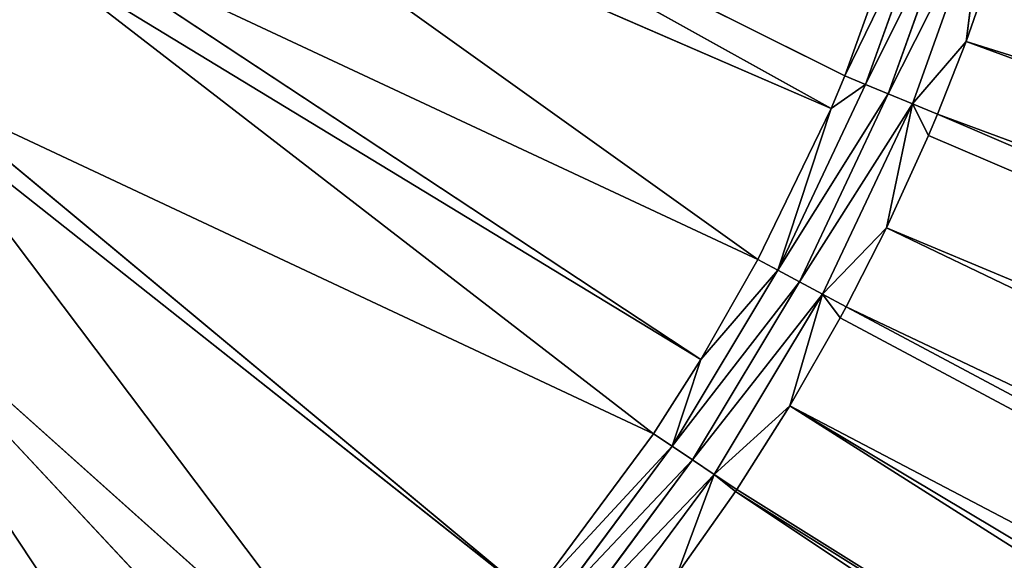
# Model space of a CAD drawing. Extents: x 0 to 700, y 0 to 509.
# Tile 136 of 243: x 369 to 386, y 178 to 187. Entities that reach past the tile are written whole.
import ezdxf

# ---------------------------------------------------------------- set-up
doc = ezdxf.new("R2010")
doc.units = 0
doc.header["$LTSCALE"] = 25.4
doc.layers.get('0').update_dxf_attribs({"linetype": 'CONTINUOUS'})

# ---------------------------------------------------------------- blocks, each defined once
blk = doc.blocks.new('5902539864168_-_S_STL')
at = {"color": 0}
for p, q in [((637.794, 42.807, 447.944), (383.562, 23.068, 325.264)), ((637.794, 42.807, 447.944), (383.562, 23.068, 325.264)), ((638.885, 42.43, 432.505), (384.282, 23.068, 323.68)), ((638.885, 42.43, 432.505), (384.282, 23.068, 323.68)), ((638.885, 42.43, 432.505), (384.435, 23.068, 323.315)), ((638.885, 42.43, 432.505), (384.435, 23.068, 323.315)), ((638.696, 42.011, 416.858), (384.927, 23.068, 322.063)), ((638.696, 42.011, 416.858), (384.927, 23.068, 322.063)), ((638.693, 42.005, 416.607), (384.927, 23.068, 322.063)), ((638.693, 42.005, 416.607), (384.927, 23.068, 322.063)), ((382.768, 23.068, 326.813), (608.075, 40.927, 447.079)), ((382.768, 23.068, 326.813), (608.075, 40.927, 447.079)), ((382.871, 23.068, 326.621), (608.075, 40.927, 447.079)), ((382.871, 23.068, 326.621), (608.075, 40.927, 447.079)), ((381.903, 23.068, 328.323), (578.88, 39.122, 446.253)), ((381.903, 23.068, 328.323), (578.88, 39.122, 446.253)), ((567.008, 38.403, 445.924), (381.903, 23.068, 328.323)), ((567.008, 38.403, 445.924), (381.903, 23.068, 328.323)), ((554.738, 37.67, 445.59), (380.969, 23.068, 329.792)), ((554.738, 37.67, 445.59), (380.969, 23.068, 329.792)), ((380.604, 22.998, 329.5), (378.452, 22.998, 332.401)), ((380.604, 22.998, 329.5), (378.452, 22.998, 332.401)), ((380.969, 23.068, 329.792), (379.967, 23.068, 331.215)), ((379.967, 23.068, 331.215), (380.604, 22.998, 329.5)), ((379.967, 23.068, 331.215), (380.604, 22.998, 329.5)), ((380.969, 23.068, 329.792), (379.967, 23.068, 331.215)), ((380.604, 22.998, 329.5), (380.23, 22.857, 329.251)), ((380.604, 22.998, 329.5), (380.23, 22.857, 329.251)), ((380.969, 23.068, 329.792), (380.604, 22.998, 329.5)), ((380.969, 23.068, 329.792), (380.604, 22.998, 329.5)), ((380.991, 23.068, 329.759), (380.604, 22.998, 329.5)), ((381.903, 23.068, 328.323), (380.604, 22.998, 329.5)), ((380.991, 23.068, 329.759), (380.604, 22.998, 329.5)), ((381.903, 23.068, 328.323), (380.604, 22.998, 329.5)), ((382.461, 22.998, 326.402), (380.604, 22.998, 329.5)), ((382.461, 22.998, 326.402), (380.604, 22.998, 329.5)), ((380.991, 23.068, 329.759), (380.969, 23.068, 329.792)), ((380.991, 23.068, 329.759), (380.969, 23.068, 329.792)), ((381.903, 23.068, 328.323), (380.991, 23.068, 329.759)), ((381.903, 23.068, 328.323), (380.991, 23.068, 329.759)), ((382.768, 23.068, 326.813), (381.903, 23.068, 328.323)), ((382.461, 22.998, 326.402), (381.903, 23.068, 328.323)), ((382.768, 23.068, 326.813), (381.903, 23.068, 328.323)), ((382.461, 22.998, 326.402), (381.903, 23.068, 328.323)), ((382.461, 22.998, 326.402), (382.065, 22.857, 326.19)), ((382.461, 22.998, 326.402), (382.065, 22.857, 326.19)), ((382.871, 23.068, 326.621), (382.461, 22.998, 326.402)), ((382.461, 22.998, 326.402), (382.768, 23.068, 326.813)), ((382.461, 22.998, 326.402), (382.768, 23.068, 326.813)), ((382.461, 22.998, 326.402), (383.562, 23.068, 325.264)), ((382.461, 22.998, 326.402), (383.562, 23.068, 325.264)), ((382.871, 23.068, 326.621), (382.461, 22.998, 326.402)), ((382.461, 22.998, 326.402), (384.005, 22.998, 323.137)), ((382.461, 22.998, 326.402), (384.005, 22.998, 323.137)), ((382.871, 23.068, 326.621), (382.768, 23.068, 326.813)), ((382.871, 23.068, 326.621), (382.768, 23.068, 326.813)), ((383.562, 23.068, 325.264), (382.871, 23.068, 326.621)), ((383.562, 23.068, 325.264), (382.871, 23.068, 326.621)), ((384.282, 23.068, 323.68), (383.562, 23.068, 325.264)), ((384.005, 22.998, 323.137), (383.562, 23.068, 325.264)), ((384.282, 23.068, 323.68), (383.562, 23.068, 325.264)), ((384.005, 22.998, 323.137), (383.562, 23.068, 325.264)), ((384.005, 22.998, 323.137), (383.59, 22.857, 322.965)), ((384.005, 22.998, 323.137), (383.59, 22.857, 322.965)), ((384.435, 23.068, 323.315), (384.005, 22.998, 323.137)), ((384.005, 22.998, 323.137), (384.282, 23.068, 323.68)), ((384.005, 22.998, 323.137), (384.282, 23.068, 323.68)), ((384.927, 23.068, 322.063), (384.005, 22.998, 323.137)), ((384.435, 23.068, 323.315), (384.005, 22.998, 323.137)), ((384.927, 23.068, 322.063), (384.005, 22.998, 323.137)), ((385.222, 22.998, 319.736), (384.005, 22.998, 323.137)), ((385.222, 22.998, 319.736), (384.005, 22.998, 323.137)), ((384.435, 23.068, 323.315), (384.282, 23.068, 323.68)), ((384.435, 23.068, 323.315), (384.282, 23.068, 323.68)), ((384.927, 23.068, 322.063), (384.435, 23.068, 323.315)), ((384.927, 23.068, 322.063), (384.435, 23.068, 323.315)), ((385.497, 23.068, 320.419), (384.927, 23.068, 322.063)), ((385.222, 22.998, 319.736), (384.927, 23.068, 322.063)), ((385.497, 23.068, 320.419), (384.927, 23.068, 322.063)), ((385.222, 22.998, 319.736), (384.927, 23.068, 322.063)), ((380.23, 22.857, 329.251), (378.105, 22.857, 332.117)), ((380.23, 22.857, 329.251), (378.105, 22.857, 332.117)), ((380.23, 22.857, 329.251), (379.88, 22.647, 329.017)), ((380.23, 22.857, 329.251), (379.88, 22.647, 329.017)), ((382.065, 22.857, 326.19), (380.23, 22.857, 329.251)), ((382.065, 22.857, 326.19), (380.23, 22.857, 329.251)), ((382.065, 22.857, 326.19), (381.693, 22.647, 325.992)), ((382.065, 22.857, 326.19), (381.693, 22.647, 325.992)), ((382.065, 22.857, 326.19), (383.59, 22.857, 322.965)), ((382.065, 22.857, 326.19), (383.59, 22.857, 322.965)), ((383.59, 22.857, 322.965), (383.201, 22.647, 322.804)), ((383.59, 22.857, 322.965), (383.201, 22.647, 322.804)), ((384.792, 22.857, 319.605), (383.59, 22.857, 322.965)), ((384.792, 22.857, 319.605), (383.59, 22.857, 322.965)), ((379.88, 22.647, 329.017), (377.779, 22.647, 331.849)), ((379.88, 22.647, 329.017), (377.779, 22.647, 331.849)), ((379.561, 22.373, 328.804), (379.88, 22.647, 329.017)), ((379.561, 22.373, 328.804), (379.88, 22.647, 329.017)), ((379.88, 22.647, 329.017), (380.377, 22.373, 327.524)), ((381.693, 22.647, 325.992), (379.88, 22.647, 329.017)), ((381.693, 22.647, 325.992), (379.88, 22.647, 329.017)), ((379.88, 22.647, 329.017), (380.377, 22.373, 327.524)), ((381.693, 22.647, 325.992), (380.377, 22.373, 327.524)), ((381.693, 22.647, 325.992), (380.377, 22.373, 327.524)), ((381.355, 22.373, 325.811), (381.693, 22.647, 325.992)), ((381.355, 22.373, 325.811), (381.693, 22.647, 325.992)), ((381.693, 22.647, 325.992), (382.61, 22.373, 323.216)), ((381.693, 22.647, 325.992), (382.61, 22.373, 323.216)), ((381.693, 22.647, 325.992), (383.201, 22.647, 322.804)), ((381.693, 22.647, 325.992), (383.201, 22.647, 322.804)), ((382.61, 22.373, 323.216), (383.201, 22.647, 322.804)), ((382.61, 22.373, 323.216), (383.201, 22.647, 322.804)), ((383.201, 22.647, 322.804), (382.847, 22.373, 322.657)), ((383.201, 22.647, 322.804), (382.847, 22.373, 322.657)), ((384.389, 22.647, 319.483), (383.201, 22.647, 322.804)), ((384.389, 22.647, 319.483), (383.201, 22.647, 322.804)), ((365.016, 11.001, 325.13), (375.14, 22.373, 334.191)), ((365.016, 11.001, 325.13), (375.14, 22.373, 334.191)), ((365.016, 11.001, 325.13), (374.267, 22.373, 335.035)), ((365.016, 11.001, 325.13), (374.267, 22.373, 335.035)), ((365.016, 11.001, 325.13), (372.555, 22.373, 336.534)), ((365.016, 11.001, 325.13), (372.555, 22.373, 336.534)), ((366.853, 11.001, 323.193), (377.483, 22.373, 331.606)), ((366.853, 11.001, 323.193), (377.483, 22.373, 331.606)), ((366.853, 11.001, 323.193), (375.14, 22.373, 334.191)), ((366.853, 11.001, 323.193), (375.14, 22.373, 334.191)), ((367.066, 11.001, 322.935), (379.561, 22.373, 328.804)), ((367.066, 11.001, 322.935), (379.561, 22.373, 328.804)), ((367.066, 11.001, 322.935), (377.483, 22.373, 331.606)), ((367.066, 11.001, 322.935), (377.483, 22.373, 331.606)), ((368.797, 11.001, 320.482), (380.377, 22.373, 327.524)), ((368.797, 11.001, 320.482), (380.377, 22.373, 327.524)), ((368.797, 11.001, 320.482), (379.561, 22.373, 328.804)), ((368.797, 11.001, 320.482), (379.561, 22.373, 328.804)), ((369.053, 11.001, 320.051), (381.355, 22.373, 325.811)), ((369.053, 11.001, 320.051), (381.355, 22.373, 325.811)), ((369.053, 11.001, 320.051), (380.377, 22.373, 327.524)), ((369.053, 11.001, 320.051), (380.377, 22.373, 327.524)), ((370.179, 11.001, 317.816), (382.61, 22.373, 323.216)), ((370.179, 11.001, 317.816), (382.61, 22.373, 323.216)), ((370.179, 11.001, 317.816), (381.355, 22.373, 325.811)), ((370.179, 11.001, 317.816), (381.355, 22.373, 325.811)), ((370.673, 11.001, 316.576), (382.847, 22.373, 322.657)), ((370.673, 11.001, 316.576), (382.847, 22.373, 322.657)), ((370.673, 11.001, 316.576), (382.61, 22.373, 323.216)), ((370.673, 11.001, 316.576), (382.61, 22.373, 323.216)), ((377.483, 22.373, 331.606), (379.561, 22.373, 328.804)), ((377.483, 22.373, 331.606), (379.561, 22.373, 328.804)), ((379.561, 22.373, 328.804), (380.377, 22.373, 327.524)), ((379.561, 22.373, 328.804), (380.377, 22.373, 327.524)), ((380.377, 22.373, 327.524), (381.355, 22.373, 325.811)), ((380.377, 22.373, 327.524), (381.355, 22.373, 325.811)), ((381.355, 22.373, 325.811), (382.61, 22.373, 323.216)), ((381.355, 22.373, 325.811), (382.61, 22.373, 323.216)), ((382.61, 22.373, 323.216), (382.847, 22.373, 322.657)), ((382.61, 22.373, 323.216), (382.847, 22.373, 322.657)), ((382.847, 22.373, 322.657), (384.022, 22.373, 319.372)), ((382.847, 22.373, 322.657), (384.022, 22.373, 319.372))]:
    blk.add_line(p, q, dxfattribs=at)
mesh = blk.add_polyface(dxfattribs=at)
corners = [(5.829, 103, 89.051), (350, 103, 116.551), (694.171, 103, 89.051), (346.961, 103, 116.817), (35.453, 103, 184.635), (33.702, 103, 185.073), (32.106, 103, 185.75), (30.702, 103, 186.626), (29.442, 103, 187.728), (28.41, 103, 188.996), (27.646, 103, 190.345), (27.137, 103, 191.742), (26.867, 103, 193.162), (5.829, 103, 503.222), (344.015, 103, 117.607), (341.25, 103, 118.896), (338.751, 103, 120.646), (336.594, 103, 122.803), (334.845, 103, 125.301), (333.555, 103, 128.066), (332.766, 103, 131.012), (332.5, 103, 134.051), (332.766, 103, 137.09), (333.555, 103, 140.037), (334.845, 103, 142.801), (336.594, 103, 145.3), (338.751, 103, 147.457), (341.25, 103, 149.207), (344.015, 103, 150.496), (346.961, 103, 151.285), (350, 103, 151.551), (37.442, 103, 184.47), (26.815, 103, 194.138), (26.815, 103, 473.174), (26.955, 103, 474.875), (26.981, 103, 475.022), (27.312, 103, 476.309), (27.475, 103, 476.756), (27.857, 103, 477.593), (28.651, 103, 478.843), (29.58, 103, 479.868), (30.666, 103, 480.727), (30.73, 103, 480.769), (31.881, 103, 481.4), (32.295, 103, 481.576), (33.221, 103, 481.885), (34.029, 103, 482.07), (34.683, 103, 482.168), (35.878, 103, 482.237), (664.122, 103, 482.237), (673.185, 103, 194.138), (694.171, 103, 503.222), (673.091, 103, 192.835), (672.732, 103, 191.306), (672.118, 103, 189.869), (671.267, 103, 188.55), (670.192, 103, 187.368), (669.802, 103, 187.023), (668.441, 103, 186.055), (666.9, 103, 185.294), (665.204, 103, 184.766), (353.039, 103, 116.817), (355.985, 103, 117.607), (358.75, 103, 118.896), (361.249, 103, 120.646), (363.406, 103, 122.803), (365.155, 103, 125.301), (366.445, 103, 128.066), (367.234, 103, 131.012), (367.5, 103, 134.051), (367.234, 103, 137.09), (366.445, 103, 140.037), (663.399, 103, 184.499), (365.155, 103, 142.801), (363.406, 103, 145.3), (361.249, 103, 147.457), (358.75, 103, 149.207), (355.985, 103, 150.496), (353.039, 103, 151.285), (662.558, 103, 184.47), (673.185, 103, 473.174), (673.117, 103, 474.369), (673.019, 103, 475.022), (672.834, 103, 475.83), (672.525, 103, 476.756), (672.349, 103, 477.171), (671.718, 103, 478.322), (671.675, 103, 478.386), (670.817, 103, 479.472), (669.792, 103, 480.4), (668.542, 103, 481.195), (667.705, 103, 481.576), (667.258, 103, 481.739), (665.971, 103, 482.07), (665.824, 103, 482.096)]
mesh.append_faces([[corners[k] for k in face] for face in [(0, 1, 2), (1, 0, 3), (4, 0, 5), (5, 0, 6), (6, 0, 7), (7, 0, 8), (8, 0, 9), (9, 0, 10), (10, 0, 11), (11, 0, 12), (3, 4, 14), (14, 4, 15), (15, 4, 16), (16, 4, 17), (17, 4, 18), (18, 4, 19), (19, 4, 20), (20, 4, 21), (21, 4, 22), (22, 4, 23), (23, 4, 24), (24, 4, 25), (25, 4, 26), (26, 4, 27), (27, 4, 28), (28, 4, 29), (29, 4, 30), (12, 13, 32), (32, 13, 33), (33, 13, 34), (34, 13, 35), (35, 13, 36), (36, 13, 37), (37, 13, 38), (38, 13, 39), (39, 13, 40), (40, 13, 41), (41, 13, 42), (42, 13, 43), (43, 13, 44), (44, 13, 45), (45, 13, 46), (46, 13, 47), (47, 13, 48), (48, 13, 49), (2, 50, 51), (50, 2, 52), (52, 2, 53), (53, 2, 54), (54, 2, 55), (55, 2, 56), (56, 2, 57), (57, 2, 58), (58, 2, 59), (59, 2, 60), (61, 2, 1), (60, 71, 72), (72, 30, 79), (79, 30, 31), (51, 49, 13)]], dxfattribs={"vtx0": -1, "vtx1": -1, "color": 0})
mesh.append_faces([[corners[k] for k in face] for face in [(3, 0, 4), (60, 2, 61)]], dxfattribs={"vtx0": -1, "vtx1": -1, "vtx2": -1, "color": 0})
mesh.append_faces([[corners[k] for k in face] for face in [(12, 0, 13), (30, 4, 31), (60, 61, 62), (60, 62, 63), (60, 63, 64), (60, 64, 65), (60, 65, 66), (60, 66, 67), (60, 67, 68), (60, 68, 69), (60, 69, 70), (60, 70, 71), (72, 71, 73), (72, 73, 74), (72, 74, 75), (72, 75, 76), (72, 76, 77), (72, 77, 78), (72, 78, 30), (51, 50, 80), (51, 80, 81), (51, 81, 82), (51, 82, 83), (51, 83, 84), (51, 84, 85), (51, 85, 86), (51, 86, 87), (51, 87, 88), (51, 88, 89), (51, 89, 90), (51, 90, 91), (51, 91, 92), (51, 92, 93), (51, 93, 94), (51, 94, 49)]], dxfattribs={"vtx0": -1, "vtx2": -1, "color": 0})
mesh = blk.add_polyface(dxfattribs=at)
corners = [(382.871, 23.068, 326.621), (637.794, 42.807, 447.944), (383.562, 23.068, 325.264), (608.075, 40.927, 447.079)]
mesh.append_faces([[corners[k] for k in face] for face in [(0, 1, 2), (1, 0, 3)]], dxfattribs={"vtx0": -1, "color": 0})
mesh = blk.add_polyface(dxfattribs=at)
corners = [(383.562, 23.068, 325.264), (638.885, 42.43, 432.505), (384.282, 23.068, 323.68), (637.794, 42.807, 447.944), (639.094, 42.89, 447.982)]
mesh.append_faces([[corners[k] for k in face] for face in [(0, 1, 2), (1, 3, 4)]], dxfattribs={"vtx0": -1, "color": 0})
mesh.append_faces([[corners[k] for k in face] for face in [(1, 0, 3)]], dxfattribs={"vtx0": -1, "vtx2": -1, "color": 0})
mesh = blk.add_polyface(dxfattribs=at)
corners = [(638.885, 42.43, 432.505), (384.435, 23.068, 323.315), (384.282, 23.068, 323.68)]
mesh.append_faces([[corners[k] for k in face] for face in [(0, 1, 2)]], dxfattribs={"color": 0})
mesh = blk.add_polyface(dxfattribs=at)
corners = [(384.435, 23.068, 323.315), (638.696, 42.011, 416.858), (384.927, 23.068, 322.063), (638.885, 42.43, 432.505)]
mesh.append_faces([[corners[k] for k in face] for face in [(0, 1, 2), (1, 0, 3)]], dxfattribs={"vtx0": -1, "color": 0})
mesh = blk.add_polyface(dxfattribs=at)
corners = [(638.696, 42.011, 416.858), (638.693, 42.005, 416.607), (384.927, 23.068, 322.063)]
mesh.append_faces([[corners[k] for k in face] for face in [(0, 1, 2)]], dxfattribs={"color": 0})
mesh = blk.add_polyface(dxfattribs=at)
corners = [(384.927, 23.068, 322.063), (638.533, 41.65, 401.591), (385.497, 23.068, 320.419), (638.693, 42.005, 416.607)]
mesh.append_faces([[corners[k] for k in face] for face in [(0, 1, 2), (1, 0, 3)]], dxfattribs={"vtx0": -1, "color": 0})
mesh = blk.add_polyface(dxfattribs=at)
corners = [(638.533, 41.65, 401.591), (385.667, 23.068, 319.871), (385.497, 23.068, 320.419)]
mesh.append_faces([[corners[k] for k in face] for face in [(0, 1, 2)]], dxfattribs={"color": 0})
mesh = blk.add_polyface(dxfattribs=at)
corners = [(381.903, 23.068, 328.323), (608.075, 40.927, 447.079), (382.768, 23.068, 326.813), (578.88, 39.122, 446.253)]
mesh.append_faces([[corners[k] for k in face] for face in [(0, 1, 2), (1, 0, 3)]], dxfattribs={"vtx0": -1, "color": 0})
mesh = blk.add_polyface(dxfattribs=at)
corners = [(608.075, 40.927, 447.079), (382.871, 23.068, 326.621), (382.768, 23.068, 326.813)]
mesh.append_faces([[corners[k] for k in face] for face in [(0, 1, 2)]], dxfattribs={"color": 0})
mesh = blk.add_polyface(dxfattribs=at)
corners = [(578.88, 39.122, 446.253), (381.903, 23.068, 328.323), (567.008, 38.403, 445.924)]
mesh.append_faces([[corners[k] for k in face] for face in [(0, 1, 2)]], dxfattribs={"color": 0})
mesh = blk.add_polyface(dxfattribs=at)
corners = [(380.991, 23.068, 329.759), (567.008, 38.403, 445.924), (381.903, 23.068, 328.323), (380.969, 23.068, 329.792), (554.738, 37.67, 445.59)]
mesh.append_faces([[corners[k] for k in face] for face in [(0, 1, 2), (1, 3, 4)]], dxfattribs={"vtx0": -1, "color": 0})
mesh.append_faces([[corners[k] for k in face] for face in [(1, 0, 3)]], dxfattribs={"vtx0": -1, "vtx2": -1, "color": 0})
mesh = blk.add_polyface(dxfattribs=at)
corners = [(379.967, 23.068, 331.215), (554.738, 37.67, 445.59), (380.969, 23.068, 329.792), (534.161, 36.47, 445.044)]
mesh.append_faces([[corners[k] for k in face] for face in [(0, 1, 2), (1, 0, 3)]], dxfattribs={"vtx0": -1, "color": 0})
mesh = blk.add_polyface(dxfattribs=at)
corners = [(378.105, 22.857, 332.117), (380.604, 22.998, 329.5), (380.23, 22.857, 329.251), (378.452, 22.998, 332.401)]
mesh.append_faces([[corners[k] for k in face] for face in [(0, 1, 2), (1, 0, 3)]], dxfattribs={"vtx0": -1, "color": 0})
mesh = blk.add_polyface(dxfattribs=at)
corners = [(378.452, 22.998, 332.401), (379.967, 23.068, 331.215), (380.604, 22.998, 329.5)]
mesh.append_faces([[corners[k] for k in face] for face in [(0, 1, 2)]], dxfattribs={"color": 0})
mesh = blk.add_polyface(dxfattribs=at)
corners = [(379.967, 23.068, 331.215), (380.969, 23.068, 329.792), (380.604, 22.998, 329.5)]
mesh.append_faces([[corners[k] for k in face] for face in [(0, 1, 2)]], dxfattribs={"color": 0})
mesh = blk.add_polyface(dxfattribs=at)
corners = [(380.23, 22.857, 329.251), (382.461, 22.998, 326.402), (382.065, 22.857, 326.19), (380.604, 22.998, 329.5)]
mesh.append_faces([[corners[k] for k in face] for face in [(0, 1, 2), (1, 0, 3)]], dxfattribs={"vtx0": -1, "color": 0})
mesh = blk.add_polyface(dxfattribs=at)
corners = [(380.969, 23.068, 329.792), (380.991, 23.068, 329.759), (380.604, 22.998, 329.5)]
mesh.append_faces([[corners[k] for k in face] for face in [(0, 1, 2)]], dxfattribs={"color": 0})
mesh = blk.add_polyface(dxfattribs=at)
corners = [(380.991, 23.068, 329.759), (381.903, 23.068, 328.323), (380.604, 22.998, 329.5)]
mesh.append_faces([[corners[k] for k in face] for face in [(0, 1, 2)]], dxfattribs={"color": 0})
mesh = blk.add_polyface(dxfattribs=at)
corners = [(380.604, 22.998, 329.5), (381.903, 23.068, 328.323), (382.461, 22.998, 326.402)]
mesh.append_faces([[corners[k] for k in face] for face in [(0, 1, 2)]], dxfattribs={"color": 0})
mesh = blk.add_polyface(dxfattribs=at)
corners = [(381.903, 23.068, 328.323), (382.768, 23.068, 326.813), (382.461, 22.998, 326.402)]
mesh.append_faces([[corners[k] for k in face] for face in [(0, 1, 2)]], dxfattribs={"color": 0})
mesh = blk.add_polyface(dxfattribs=at)
corners = [(382.065, 22.857, 326.19), (384.005, 22.998, 323.137), (383.59, 22.857, 322.965), (382.461, 22.998, 326.402)]
mesh.append_faces([[corners[k] for k in face] for face in [(0, 1, 2), (1, 0, 3)]], dxfattribs={"vtx0": -1, "color": 0})
mesh = blk.add_polyface(dxfattribs=at)
corners = [(382.768, 23.068, 326.813), (382.871, 23.068, 326.621), (382.461, 22.998, 326.402)]
mesh.append_faces([[corners[k] for k in face] for face in [(0, 1, 2)]], dxfattribs={"color": 0})
mesh = blk.add_polyface(dxfattribs=at)
corners = [(382.461, 22.998, 326.402), (383.562, 23.068, 325.264), (384.005, 22.998, 323.137)]
mesh.append_faces([[corners[k] for k in face] for face in [(0, 1, 2)]], dxfattribs={"color": 0})
mesh = blk.add_polyface(dxfattribs=at)
corners = [(382.871, 23.068, 326.621), (383.562, 23.068, 325.264), (382.461, 22.998, 326.402)]
mesh.append_faces([[corners[k] for k in face] for face in [(0, 1, 2)]], dxfattribs={"color": 0})
mesh = blk.add_polyface(dxfattribs=at)
corners = [(383.562, 23.068, 325.264), (384.282, 23.068, 323.68), (384.005, 22.998, 323.137)]
mesh.append_faces([[corners[k] for k in face] for face in [(0, 1, 2)]], dxfattribs={"color": 0})
mesh = blk.add_polyface(dxfattribs=at)
corners = [(383.59, 22.857, 322.965), (385.222, 22.998, 319.736), (384.792, 22.857, 319.605), (384.005, 22.998, 323.137)]
mesh.append_faces([[corners[k] for k in face] for face in [(0, 1, 2), (1, 0, 3)]], dxfattribs={"vtx0": -1, "color": 0})
mesh = blk.add_polyface(dxfattribs=at)
corners = [(384.282, 23.068, 323.68), (384.435, 23.068, 323.315), (384.005, 22.998, 323.137)]
mesh.append_faces([[corners[k] for k in face] for face in [(0, 1, 2)]], dxfattribs={"color": 0})
mesh = blk.add_polyface(dxfattribs=at)
corners = [(384.435, 23.068, 323.315), (384.927, 23.068, 322.063), (384.005, 22.998, 323.137)]
mesh.append_faces([[corners[k] for k in face] for face in [(0, 1, 2)]], dxfattribs={"color": 0})
mesh = blk.add_polyface(dxfattribs=at)
corners = [(384.005, 22.998, 323.137), (384.927, 23.068, 322.063), (385.222, 22.998, 319.736)]
mesh.append_faces([[corners[k] for k in face] for face in [(0, 1, 2)]], dxfattribs={"color": 0})
mesh = blk.add_polyface(dxfattribs=at)
corners = [(384.927, 23.068, 322.063), (385.497, 23.068, 320.419), (385.222, 22.998, 319.736)]
mesh.append_faces([[corners[k] for k in face] for face in [(0, 1, 2)]], dxfattribs={"color": 0})
mesh = blk.add_polyface(dxfattribs=at)
corners = [(377.779, 22.647, 331.849), (380.23, 22.857, 329.251), (379.88, 22.647, 329.017), (378.105, 22.857, 332.117)]
mesh.append_faces([[corners[k] for k in face] for face in [(0, 1, 2), (1, 0, 3)]], dxfattribs={"vtx0": -1, "color": 0})
mesh = blk.add_polyface(dxfattribs=at)
corners = [(379.88, 22.647, 329.017), (382.065, 22.857, 326.19), (381.693, 22.647, 325.992), (380.23, 22.857, 329.251)]
mesh.append_faces([[corners[k] for k in face] for face in [(0, 1, 2), (1, 0, 3)]], dxfattribs={"vtx0": -1, "color": 0})
mesh = blk.add_polyface(dxfattribs=at)
corners = [(381.693, 22.647, 325.992), (383.59, 22.857, 322.965), (383.201, 22.647, 322.804), (382.065, 22.857, 326.19)]
mesh.append_faces([[corners[k] for k in face] for face in [(0, 1, 2), (1, 0, 3)]], dxfattribs={"vtx0": -1, "color": 0})
mesh = blk.add_polyface(dxfattribs=at)
corners = [(383.201, 22.647, 322.804), (384.792, 22.857, 319.605), (384.389, 22.647, 319.483), (383.59, 22.857, 322.965)]
mesh.append_faces([[corners[k] for k in face] for face in [(0, 1, 2), (1, 0, 3)]], dxfattribs={"vtx0": -1, "color": 0})
mesh = blk.add_polyface(dxfattribs=at)
corners = [(377.483, 22.373, 331.606), (379.88, 22.647, 329.017), (379.561, 22.373, 328.804), (377.779, 22.647, 331.849)]
mesh.append_faces([[corners[k] for k in face] for face in [(0, 1, 2), (1, 0, 3)]], dxfattribs={"vtx0": -1, "color": 0})
mesh = blk.add_polyface(dxfattribs=at)
corners = [(379.88, 22.647, 329.017), (380.377, 22.373, 327.524), (379.561, 22.373, 328.804)]
mesh.append_faces([[corners[k] for k in face] for face in [(0, 1, 2)]], dxfattribs={"color": 0})
mesh = blk.add_polyface(dxfattribs=at)
corners = [(379.88, 22.647, 329.017), (381.693, 22.647, 325.992), (380.377, 22.373, 327.524)]
mesh.append_faces([[corners[k] for k in face] for face in [(0, 1, 2)]], dxfattribs={"color": 0})
mesh = blk.add_polyface(dxfattribs=at)
corners = [(380.377, 22.373, 327.524), (381.693, 22.647, 325.992), (381.355, 22.373, 325.811)]
mesh.append_faces([[corners[k] for k in face] for face in [(0, 1, 2)]], dxfattribs={"color": 0})
mesh = blk.add_polyface(dxfattribs=at)
corners = [(381.693, 22.647, 325.992), (382.61, 22.373, 323.216), (381.355, 22.373, 325.811)]
mesh.append_faces([[corners[k] for k in face] for face in [(0, 1, 2)]], dxfattribs={"color": 0})
mesh = blk.add_polyface(dxfattribs=at)
corners = [(381.693, 22.647, 325.992), (383.201, 22.647, 322.804), (382.61, 22.373, 323.216)]
mesh.append_faces([[corners[k] for k in face] for face in [(0, 1, 2)]], dxfattribs={"color": 0})
mesh = blk.add_polyface(dxfattribs=at)
corners = [(382.61, 22.373, 323.216), (383.201, 22.647, 322.804), (382.847, 22.373, 322.657)]
mesh.append_faces([[corners[k] for k in face] for face in [(0, 1, 2)]], dxfattribs={"color": 0})
mesh = blk.add_polyface(dxfattribs=at)
corners = [(382.847, 22.373, 322.657), (384.389, 22.647, 319.483), (384.022, 22.373, 319.372), (383.201, 22.647, 322.804)]
mesh.append_faces([[corners[k] for k in face] for face in [(0, 1, 2), (1, 0, 3)]], dxfattribs={"vtx0": -1, "color": 0})
mesh = blk.add_polyface(dxfattribs=at)
corners = [(369.752, 22.373, 338.613), (362.687, 11.001, 327.025), (361, 11.001, 328.104)]
mesh.append_faces([[corners[k] for k in face] for face in [(0, 1, 2)]], dxfattribs={"color": 0})
mesh = blk.add_polyface(dxfattribs=at)
corners = [(366.76, 22.373, 340.407), (369.752, 22.373, 338.613), (361, 11.001, 328.104)]
mesh.append_faces([[corners[k] for k in face] for face in [(0, 1, 2)]], dxfattribs={"color": 0})
mesh = blk.add_polyface(dxfattribs=at)
corners = [(370.503, 22.373, 338.097), (364.141, 11.001, 325.904), (362.687, 11.001, 327.025)]
mesh.append_faces([[corners[k] for k in face] for face in [(0, 1, 2)]], dxfattribs={"color": 0})
mesh = blk.add_polyface(dxfattribs=at)
corners = [(369.752, 22.373, 338.613), (370.503, 22.373, 338.097), (362.687, 11.001, 327.025)]
mesh.append_faces([[corners[k] for k in face] for face in [(0, 1, 2)]], dxfattribs={"color": 0})
mesh = blk.add_polyface(dxfattribs=at)
corners = [(372.555, 22.373, 336.534), (365.016, 11.001, 325.13), (364.141, 11.001, 325.904)]
mesh.append_faces([[corners[k] for k in face] for face in [(0, 1, 2)]], dxfattribs={"color": 0})
mesh = blk.add_polyface(dxfattribs=at)
corners = [(370.503, 22.373, 338.097), (372.555, 22.373, 336.534), (364.141, 11.001, 325.904)]
mesh.append_faces([[corners[k] for k in face] for face in [(0, 1, 2)]], dxfattribs={"color": 0})
mesh = blk.add_polyface(dxfattribs=at)
corners = [(375.14, 22.373, 334.191), (366.853, 11.001, 323.193), (365.016, 11.001, 325.13)]
mesh.append_faces([[corners[k] for k in face] for face in [(0, 1, 2)]], dxfattribs={"color": 0})
mesh = blk.add_polyface(dxfattribs=at)
corners = [(374.267, 22.373, 335.035), (375.14, 22.373, 334.191), (365.016, 11.001, 325.13)]
mesh.append_faces([[corners[k] for k in face] for face in [(0, 1, 2)]], dxfattribs={"color": 0})
mesh = blk.add_polyface(dxfattribs=at)
corners = [(372.555, 22.373, 336.534), (374.267, 22.373, 335.035), (365.016, 11.001, 325.13)]
mesh.append_faces([[corners[k] for k in face] for face in [(0, 1, 2)]], dxfattribs={"color": 0})
mesh = blk.add_polyface(dxfattribs=at)
corners = [(377.483, 22.373, 331.606), (367.066, 11.001, 322.935), (366.853, 11.001, 323.193)]
mesh.append_faces([[corners[k] for k in face] for face in [(0, 1, 2)]], dxfattribs={"color": 0})
mesh = blk.add_polyface(dxfattribs=at)
corners = [(375.14, 22.373, 334.191), (377.483, 22.373, 331.606), (366.853, 11.001, 323.193)]
mesh.append_faces([[corners[k] for k in face] for face in [(0, 1, 2)]], dxfattribs={"color": 0})
mesh = blk.add_polyface(dxfattribs=at)
corners = [(379.561, 22.373, 328.804), (368.797, 11.001, 320.482), (367.066, 11.001, 322.935)]
mesh.append_faces([[corners[k] for k in face] for face in [(0, 1, 2)]], dxfattribs={"color": 0})
mesh = blk.add_polyface(dxfattribs=at)
corners = [(377.483, 22.373, 331.606), (379.561, 22.373, 328.804), (367.066, 11.001, 322.935)]
mesh.append_faces([[corners[k] for k in face] for face in [(0, 1, 2)]], dxfattribs={"color": 0})
mesh = blk.add_polyface(dxfattribs=at)
corners = [(380.377, 22.373, 327.524), (369.053, 11.001, 320.051), (368.797, 11.001, 320.482)]
mesh.append_faces([[corners[k] for k in face] for face in [(0, 1, 2)]], dxfattribs={"color": 0})
mesh = blk.add_polyface(dxfattribs=at)
corners = [(379.561, 22.373, 328.804), (380.377, 22.373, 327.524), (368.797, 11.001, 320.482)]
mesh.append_faces([[corners[k] for k in face] for face in [(0, 1, 2)]], dxfattribs={"color": 0})
mesh = blk.add_polyface(dxfattribs=at)
corners = [(381.355, 22.373, 325.811), (370.179, 11.001, 317.816), (369.053, 11.001, 320.051)]
mesh.append_faces([[corners[k] for k in face] for face in [(0, 1, 2)]], dxfattribs={"color": 0})
mesh = blk.add_polyface(dxfattribs=at)
corners = [(380.377, 22.373, 327.524), (381.355, 22.373, 325.811), (369.053, 11.001, 320.051)]
mesh.append_faces([[corners[k] for k in face] for face in [(0, 1, 2)]], dxfattribs={"color": 0})
mesh = blk.add_polyface(dxfattribs=at)
corners = [(382.61, 22.373, 323.216), (370.673, 11.001, 316.576), (370.179, 11.001, 317.816)]
mesh.append_faces([[corners[k] for k in face] for face in [(0, 1, 2)]], dxfattribs={"color": 0})
mesh = blk.add_polyface(dxfattribs=at)
corners = [(381.355, 22.373, 325.811), (382.61, 22.373, 323.216), (370.179, 11.001, 317.816)]
mesh.append_faces([[corners[k] for k in face] for face in [(0, 1, 2)]], dxfattribs={"color": 0})
mesh = blk.add_polyface(dxfattribs=at)
corners = [(382.847, 22.373, 322.657), (384.022, 22.373, 319.372), (370.673, 11.001, 316.576)]
mesh.append_faces([[corners[k] for k in face] for face in [(0, 1, 2)]], dxfattribs={"color": 0})
mesh = blk.add_polyface(dxfattribs=at)
corners = [(382.61, 22.373, 323.216), (382.847, 22.373, 322.657), (370.673, 11.001, 316.576)]
mesh.append_faces([[corners[k] for k in face] for face in [(0, 1, 2)]], dxfattribs={"color": 0})
mesh = blk.add_polyface(dxfattribs=at)
corners = [(367.066, 11.001, 322.935), (369.053, 0, 320.051), (366.853, 0, 323.193)]
mesh.append_faces([[corners[k] for k in face] for face in [(0, 1, 2)]], dxfattribs={"color": 0})
mesh = blk.add_polyface(dxfattribs=at)
corners = [(368.797, 11.001, 320.482), (369.053, 0, 320.051), (367.066, 11.001, 322.935)]
mesh.append_faces([[corners[k] for k in face] for face in [(0, 1, 2)]], dxfattribs={"color": 0})

msp = doc.modelspace()

# ---------------------------------------------------------------- block references
at = {"color": 254, "extrusion": (0, -1, 6.12323e-17)}
msp.add_blockref('5902539864168_-_S_STL', (0, 0, -509.051), dxfattribs=at)

doc.saveas('drawing.dxf')
